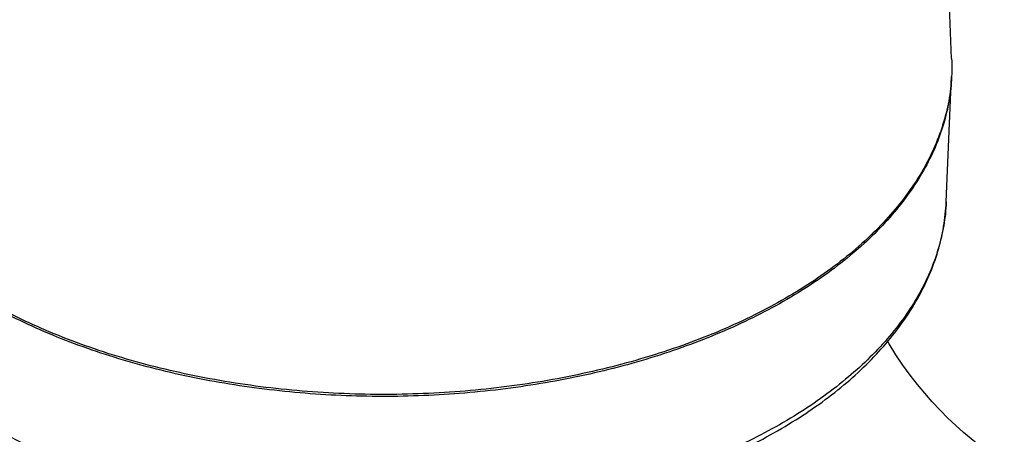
# Model space of a CAD drawing. Header units: millimetres. Extents: x 20 to 4180, y 42 to 2950.
# Tile 118 of 128: x 3585 to 3739, y 2259 to 2324. Entities that reach past the tile are written whole.
import ezdxf

# ---------------------------------------------------------------- set-up
doc = ezdxf.new("R2010")
doc.units = ezdxf.units.MM
doc.header["$LTSCALE"] = 231.275
for name, color, linetype in [('DEFAULT_VBL19', 7, 'CONTINUOUS'), ('MIDDLE_ASM_PBL23', 7, 'CONTINUOUS'), ('TOP_ASM_PBL22', 7, 'CONTINUOUS')]:
    doc.layers.add(name, color=color, linetype=linetype)

# ---------------------------------------------------------------- blocks, each defined once
blk = doc.blocks.new('TOP_ASM_PBL22', base_point=(3563.15, 2450.03))
at = {"layer": 'TOP_ASM_PBL22', "color": 7}
for p, q in [((3731.18, 2317.57), (3728.72, 2375.2)), ((3730.33, 2295.07), (3731.17, 2314.72))]:
    blk.add_line(p, q, dxfattribs=at)
for points, knots in [([(3731.18, 2317.57), (3731.24, 2316.3), (3731.18, 2313.73), (3730.6, 2309.9), (3729.52, 2306.1), (3727.96, 2302.37), (3725.93, 2298.71), (3723.43, 2295.16), (3720.48, 2291.73), (3715.87, 2287.25), (3709.04, 2282.07), (3699.57, 2276.75), (3688.86, 2272.3), (3677.13, 2268.81), (3664.64, 2266.35), (3651.66, 2264.99), (3638.48, 2264.74), (3625.37, 2265.61), (3612.63, 2267.59), (3600.53, 2270.63), (3589.34, 2274.66), (3582.4, 2278.08), (3579.17, 2279.94)], [0, 0, 0, 0, 0.021375, 0.042907, 0.064823, 0.08733, 0.110606, 0.134799, 0.160018, 0.18634, 0.242404, 0.303061, 0.367968, 0.436503, 0.507839, 0.581011, 0.654966, 0.728619, 0.800896, 0.870786, 0.937396, 1, 1, 1, 1]), ([(3731.17, 2314.72), (3731.12, 2313.46), (3730.85, 2310.95), (3729.97, 2307.22), (3728.63, 2303.54), (3726.82, 2299.93), (3724.57, 2296.4), (3720.91, 2291.76), (3715.22, 2286.28), (3707.01, 2280.5), (3697.45, 2275.46), (3686.75, 2271.28), (3675.12, 2268.03), (3662.8, 2265.79), (3650.05, 2264.59), (3637.14, 2264.47), (3624.33, 2265.43), (3611.89, 2267.44), (3600.09, 2270.46), (3590.84, 2273.83), (3583.99, 2276.99), (3580.77, 2278.71), (3579.21, 2279.61)], [0, 0, 0, 0, 0.021308, 0.042912, 0.065018, 0.087808, 0.111432, 0.136011, 0.188308, 0.245097, 0.306307, 0.371544, 0.440174, 0.511383, 0.584234, 0.657719, 0.730802, 0.802465, 0.87175, 0.937814, 0.969429, 1, 1, 1, 1]), ([(3730.33, 2295.07), (3730.28, 2293.83), (3730.01, 2291.34), (3729.14, 2287.64), (3727.81, 2284), (3726.02, 2280.42), (3723.79, 2276.93), (3720.16, 2272.32), (3714.52, 2266.9), (3706.39, 2261.17), (3696.92, 2256.18), (3686.31, 2252.04), (3674.79, 2248.82), (3662.58, 2246.6), (3649.95, 2245.42), (3637.16, 2245.3), (3624.47, 2246.25), (3612.14, 2248.25), (3600.45, 2251.25), (3589.62, 2255.19), (3582.91, 2258.51), (3579.77, 2260.32)], [0, 0, 0, 0, 0.021309, 0.042914, 0.065021, 0.087812, 0.111438, 0.136019, 0.188321, 0.245116, 0.306333, 0.371578, 0.440215, 0.51143, 0.584286, 0.657774, 0.730857, 0.802517, 0.871798, 0.937852, 1, 1, 1, 1]), ([(3580.29, 2259.24), (3583.42, 2257.44), (3590.12, 2254.13), (3600.91, 2250.2), (3612.54, 2247.22), (3624.77, 2245.24), (3637.37, 2244.31), (3650.06, 2244.44), (3662.58, 2245.64), (3674.69, 2247.86), (3686.13, 2251.08), (3696.68, 2255.23), (3706.12, 2260.25), (3713.04, 2265.16), (3717.8, 2269.46), (3721.88, 2273.81), (3725.25, 2278.52), (3727.73, 2283.53), (3729.1, 2287.32), (3730, 2291.17), (3730.27, 2293.77), (3730.33, 2295.07)], [0, 0, 0, 0, 0.062048, 0.127778, 0.196575, 0.267643, 0.34007, 0.412874, 0.485055, 0.555644, 0.623751, 0.688622, 0.749692, 0.806655, 0.833611, 0.85958, 0.908786, 0.932289, 0.955218, 0.97773, 1, 1, 1, 1])]:
    blk.add_open_spline(points, degree=3, knots=knots, dxfattribs=at)
blk = doc.blocks.new('MIDDLE_ASM_PBL23', base_point=(3785.78, 2116.28))
at = {"layer": 'MIDDLE_ASM_PBL23', "color": 7}
blk.add_lwpolyline([(3739.43, 2254.11), (3738.75, 2254.55), (3737.67, 2255.29), (3736.55, 2256.09), (3735.4, 2256.97), (3734.23, 2257.91), (3733.03, 2258.92), (3731.82, 2260), (3730.6, 2261.16), (3729.37, 2262.4), (3728.15, 2263.71), (3726.97, 2265.06), (3725.81, 2266.46), (3724.67, 2267.93), (3723.55, 2269.48), (3722.45, 2271.11), (3721.39, 2272.8), (3721.17, 2273.19)], dxfattribs=at)
blk = doc.blocks.new('DEFAULT_VBL19', base_point=(3738.45, 2286.16))
at = {"layer": 'MIDDLE_ASM_PBL23'}
blk.add_blockref('MIDDLE_ASM_PBL23', (3785.78, 2116.28), dxfattribs=at)
at = {"layer": 'TOP_ASM_PBL22'}
blk.add_blockref('TOP_ASM_PBL22', (3563.15, 2450.03), dxfattribs=at)

msp = doc.modelspace()

# ---------------------------------------------------------------- block references
at = {"layer": 'DEFAULT_VBL19'}
msp.add_blockref('DEFAULT_VBL19', (3738.453, 2286.165), dxfattribs=at)

doc.saveas('drawing.dxf')
